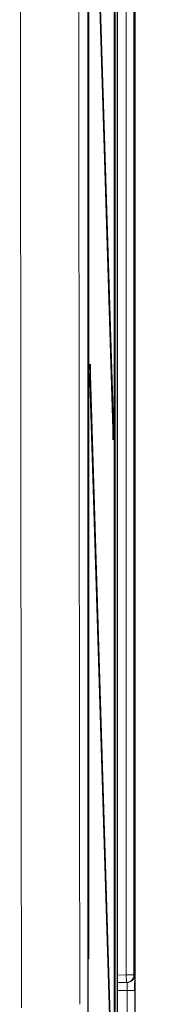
# Model space of a CAD drawing. Header units: millimetres. Extents: x 5 to 418, y 2 to 292.
# Tile 19 of 49: x 122.36 to 125.33, y 144 to 165.19. Entities that reach past the tile are written whole.
import ezdxf

# ---------------------------------------------------------------- set-up
doc = ezdxf.new("R2010")
doc.units = ezdxf.units.MM
doc.layers.add('SLD-0', color=7, linetype='Continuous')
doc.styles.add('SLDTEXTSTYLE0', font='TXT', dxfattribs={"width": 0.605})
doc.dimstyles.new('SLDDIMSTYLE0', dxfattribs={"dimtxt": 4.10931, "dimasz": 3.302, "dimexe": 0, "dimexo": 0.0625, "dimgap": 1.027327, "dimtad": 1, "dimlfac": 3, "dimrnd": 1e-09, "dimzin": 12, "dimdsep": 46, "dimtxsty": 'SLDTEXTSTYLE0', "dimsah": 1, "dimcen": 0.09, "dimadec": 0, "dimazin": 3, "dimtfac": 1, "dimtofl": 0, "dimtmove": 0, "dimatfit": 3, "dimfxl": 1, "dimfrac": 2, "dimtolj": 1, "dimtzin": 12, "dimarcsym": 0})

# ---------------------------------------------------------------- blocks, each defined once
blk = doc.blocks.new('_D_1')
at = {"layer": 'SLD-0', "color": 7}
for p, q in [((123.345, 250.884), (145.863, 250.884)), ((144.863, 125.884), (144.863, 250.884)), ((123.345, 125.884), (145.863, 125.884))]:
    blk.add_line(p, q, dxfattribs=at)
for centre, start, end in [((141.708, 186.777), 63.4349, 116.5651), ((141.708, 189.991), 243.4349, 296.5651)]:
    blk.add_arc(centre, 7.056, start, end, dxfattribs=at)
for points in [[(144.863, 250.884), (144.355, 247.582), (145.371, 247.582)], [(144.863, 125.884), (145.371, 129.186), (144.355, 129.186)]]:
    blk.add_solid(points, dxfattribs=at)
at = {"layer": 'SLD-0', "color": 7, "insert": (139.406, 183.681), "char_height": 4.2333, "attachment_point": 1, "rotation": 90, "style": 'SLDTEXTSTYLE0'}
blk.add_mtext('375', dxfattribs=at)

msp = doc.modelspace()

# ---------------------------------------------------------------- linework, layer by layer
at = {"color": 7, "linetype": 'Continuous', "lineweight": 25}
for p, q in [((124.8452, 243.8177), (124.8452, 133.151)), ((123.8394, 143.8235), (123.8394, 243.1455)), ((123.8465, 238.3177), (123.8465, 144.9844)), ((123.8544, 144.9844), (123.8544, 238.3177)), ((124.4029, 138.3177), (124.4029, 238.3177)), ((124.4108, 238.3177), (124.4108, 138.3177)), ((124.4696, 132.9844), (124.4696, 238.0845)), ((124.3831, 156.5263), (123.878, 172.7772)), ((123.8741, 172.4019), (124.3792, 156.151)), ((123.878, 157.7772), (123.8741, 157.4019)), ((124.3831, 141.5263), (123.878, 157.7772)), ((123.8741, 157.4019), (124.3792, 141.151)), ((124.3831, 156.5263), (124.3681, 156.5109)), ((124.3792, 156.151), (124.3831, 156.5263)), ((123.8544, 144.9844), (123.8465, 144.9844)), ((124.6611, 144.4711), (124.4696, 144.4678)), ((124.6756, 144.4714), (124.6611, 144.4711))]:
    msp.add_line(p, q, dxfattribs=at)
at = {"color": 7, "linetype": 'Continuous', "lineweight": 18}
for p, q in [((124.8452, 133.151), (124.8452, 243.8177)), ((124.6582, 144.6378), (124.6582, 182.9143)), ((124.8248, 182.9143), (124.8248, 144.6378)), ((124.4696, 144.6345), (124.6582, 144.6378)), ((124.6611, 144.4711), (124.6582, 144.6378)), ((124.8248, 144.6378), (124.6582, 144.6378)), ((124.8248, 144.6378), (124.8393, 144.638)), ((124.6814, 144.3048), (124.4696, 144.3011)), ((124.8451, 144.3048), (124.6814, 144.3048)), ((124.6814, 139.3306), (124.6814, 144.3048)), ((124.8451, 144.3048), (124.8451, 139.3306))]:
    msp.add_line(p, q, dxfattribs=at)
for centre in [(124.6581, 144.6378), (124.6726, 144.638)]:
    msp.add_arc(centre, 0.1667, 271.00426, 0.00462, dxfattribs=at)
for centre, major_axis, ratio, start_param, end_param in [((124.8393, 144.3046), (0, 0.3334), 0.0174604, 5.2567119, 6.2834903), ((124.6726, 144.3046), (0.0029, 0.1667), 0.0523172, 4.7145255, 6.2850173)]:
    msp.add_ellipse(centre, major_axis=major_axis, ratio=ratio, start_param=start_param, end_param=end_param, dxfattribs=at)
at = {"color": 7, "linetype": 'Continuous', "lineweight": 25}
msp.add_ellipse((124.8393, 144.3046), major_axis=(0, 0.3334), ratio=0.0174604, start_param=4.7129985, end_param=5.2567119, dxfattribs=at)
at = {"color": 7, "linetype": 'Continuous', "lineweight": 18}
for points, knots in [([(123.6195, 192.8788), (123.6211, 189.1897), (123.6231, 184.4753), (123.6288, 174.9936), (123.6365, 164.4342), (123.6477, 152.858), (123.6556, 146.0509), (123.6579, 144.0049)], [0, 0, 0, 0, 0.2262695, 0.2891517, 0.5817051, 0.8742772, 1, 1, 1, 1]), ([(122.4015, 143.9258), (122.3991, 145.974), (122.3912, 152.7886), (122.3802, 164.3775), (122.3695, 178.6033), (122.3653, 188.0618), (122.3632, 192.7453)], [0, 0, 0, 0, 0.1260002, 0.4192179, 0.7124168, 1, 1, 1, 1])]:
    msp.add_open_spline(points, degree=3, knots=knots, dxfattribs=at)

# ---------------------------------------------------------------- dimensions: what is measured, and where the dimension line sits
at = {"layer": 'SLD-0', "color": 7}
dim = msp.add_linear_dim(base=(144.8634, 250.8844), p1=(123.3452, 125.8844), p2=(123.3452, 250.8844), angle=90, text='(<>)', dimstyle='SLDDIMSTYLE0', dxfattribs=at)
dim.commit()
dim.dimension.update_dxf_attribs({"geometry": '_D_1', "text_midpoint": (144.8634, 188.3844), "dimtype": 160})

doc.saveas('drawing.dxf')
